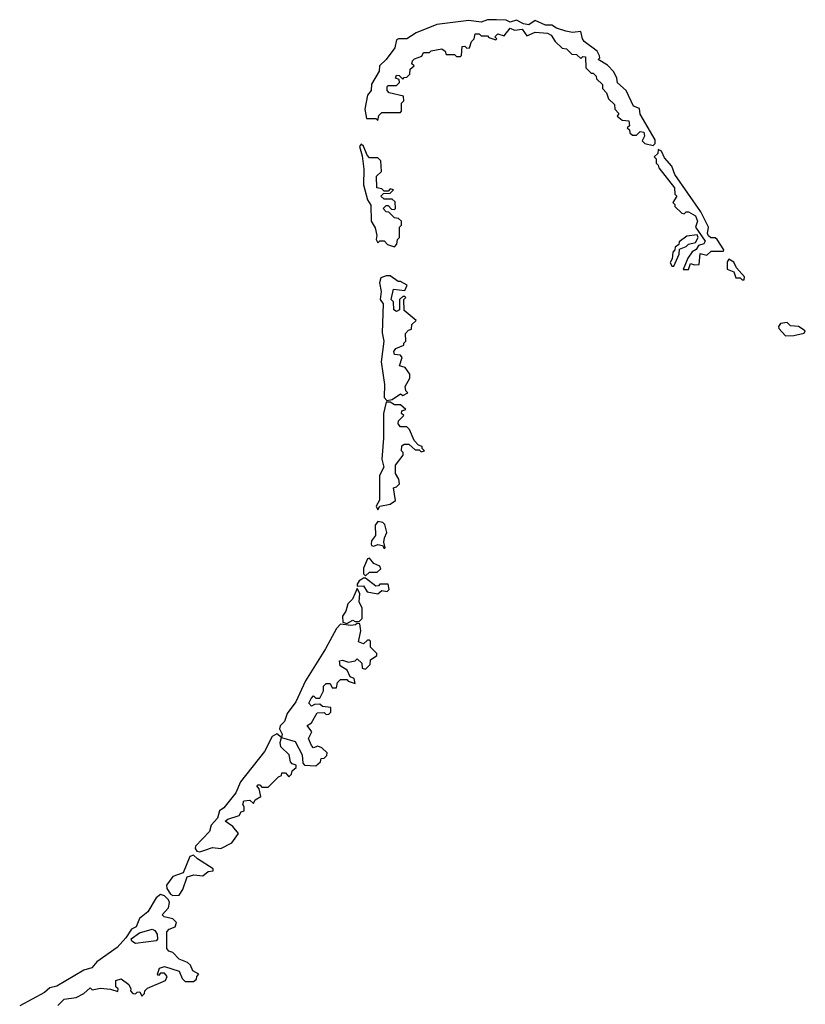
# Model space of a CAD drawing. Extents: x 2472589 to 2662339, y 701009 to 849030.
# Tile 194 of 256: x 2594415 to 2598210, y 775310 to 780068. Entities that reach past the tile are written whole.
import ezdxf

# ---------------------------------------------------------------- set-up
doc = ezdxf.new("R2010")
doc.units = 0

msp = doc.modelspace()

# ---------------------------------------------------------------- linework, layer by layer
at = {"layer": '0CON05XD'}
for points in [[(2597475, 779460), (2597485, 779470), (2597485, 779486.7), (2597411.7, 779611.7), (2597409.4, 779639.4), (2597379.5, 779649.5), (2597345, 779725.7), (2597302.9, 779762.9), (2597300, 779785), (2597285, 779815.8), (2597255, 779848.6), (2597210, 779875), (2597217, 779883), (2597216.1, 779893.9), (2597205, 779916), (2597142.3, 779962.3), (2597133.3, 779975), (2597125, 780010), (2597085, 780005.5), (2597053.1, 780013.1), (2597007.5, 780027.5), (2596985, 780041.2), (2596955, 780040.8), (2596905, 780063.1), (2596875, 780042.5), (2596848, 780048), (2596815, 780065.5), (2596785, 780056.2), (2596765, 780065.6), (2596717.8, 780067.8), (2596675, 780066.4), (2596645, 780055.7), (2596585, 780064), (2596430, 780045), (2596330, 780005), (2596285, 779975.8), (2596245, 779976), (2596235, 779970), (2596227.5, 779932.5), (2596185, 779876.2), (2596153.1, 779845), (2596150.8, 779819.2), (2596115, 779756.7), (2596113.6, 779726.4), (2596095, 779703.3), (2596082.5, 779635), (2596090, 779590), (2596135, 779590), (2596145, 779580), (2596150, 779605), (2596165, 779620), (2596255, 779620), (2596260, 779625), (2596260, 779665), (2596270, 779675), (2596268.3, 779698.3), (2596200, 779715), (2596190, 779725), (2596190, 779745), (2596195, 779750), (2596235, 779750), (2596250, 779765), (2596248.3, 779778.3), (2596230, 779785), (2596235, 779800), (2596248.3, 779798.3), (2596265, 779780), (2596271.7, 779788.3), (2596285, 779790), (2596300, 779805), (2596301.7, 779828.3), (2596320, 779845), (2596310, 779855), (2596311.7, 779868.3), (2596321.7, 779878.3), (2596358.3, 779891.7), (2596365, 779910), (2596395, 779910), (2596403, 779917), (2596455, 779927.5), (2596470, 779915), (2596475, 779900), (2596515, 779900), (2596525, 779890), (2596545, 779890), (2596550, 779895), (2596551.7, 779938.3), (2596565, 779940), (2596575, 779930), (2596588.3, 779931.7), (2596598.3, 779961.7), (2596610, 779975), (2596615, 780000), (2596635, 780000), (2596645, 779990), (2596675, 779990), (2596681.7, 779981.7), (2596715, 779970), (2596720, 779975), (2596710, 779985), (2596725, 780000), (2596755, 779990), (2596785, 780027.5), (2596805, 780017.5), (2596841.7, 780021.7), (2596865, 779990), (2596905, 780007.5), (2596965, 780002.5), (2596983, 779993), (2597001.7, 779961.7), (2597035, 779930), (2597057, 779927), (2597081.7, 779901.7), (2597105, 779900), (2597125, 779880), (2597135, 779890), (2597148.3, 779888.3), (2597150, 779835), (2597175, 779810), (2597185, 779810), (2597200, 779795), (2597201.7, 779781.7), (2597230, 779755), (2597230, 779735), (2597250, 779715), (2597260, 779685), (2597288.3, 779658.3), (2597290, 779635), (2597310, 779615), (2597301.7, 779601.7), (2597325, 779582.5), (2597358.3, 779578.3), (2597360, 779555), (2597350, 779545), (2597360, 779535), (2597361.7, 779521.7), (2597375, 779510), (2597395, 779510), (2597413, 779527), (2597430, 779525), (2597432.5, 779505), (2597421.7, 779481.7), (2597435, 779470), (2597475, 779460)], [(2596225, 778970), (2596237, 778983), (2596240, 779005), (2596250, 779015), (2596250, 779065), (2596260, 779075), (2596260, 779095), (2596245, 779107.5), (2596225, 779110), (2596198.3, 779138.3), (2596185, 779140), (2596170, 779155), (2596185, 779170), (2596195, 779170), (2596211.7, 779151.7), (2596225, 779150), (2596230, 779155), (2596228.3, 779188.3), (2596215, 779200), (2596175, 779200), (2596160, 779215), (2596171.7, 779228.3), (2596205, 779230), (2596220, 779245), (2596205, 779250), (2596195, 779240), (2596175, 779240), (2596165, 779250), (2596140, 779255), (2596138.3, 779311.7), (2596162.5, 779335), (2596160, 779385), (2596145, 779400), (2596105, 779400), (2596093, 779413), (2596076.1, 779456.1), (2596065, 779466.7), (2596056.7, 779455), (2596069.3, 779409.3), (2596076.7, 779345), (2596075, 779270), (2596095, 779197.5), (2596111.7, 779171.7), (2596112.1, 779095), (2596132.3, 779062.3), (2596140, 779025), (2596137.5, 779005), (2596145, 778990), (2596155, 779000), (2596175, 779000), (2596191.7, 778981.7), (2596225, 778970)], [(2597645, 778860), (2597655, 778890), (2597675, 778882.5), (2597697.5, 778885), (2597701.7, 778938.3), (2597735, 778930), (2597755, 778950), (2597815, 778950), (2597816.2, 778955), (2597785, 779006), (2597775, 779013.3), (2597753, 779013), (2597743, 779023), (2597737.5, 779035), (2597742, 779065), (2597705, 779140), (2597580, 779320), (2597565, 779360), (2597530, 779400), (2597515, 779432.5), (2597500, 779440), (2597498.3, 779421.7), (2597480, 779405), (2597490, 779395), (2597490, 779375), (2597500, 779365), (2597501.7, 779351.7), (2597577.5, 779255), (2597580, 779225), (2597590, 779215), (2597570, 779185), (2597580, 779175), (2597580, 779165), (2597613, 779133), (2597625, 779130), (2597635, 779140), (2597645, 779140), (2597679.3, 779119.3), (2597690, 779095), (2597680, 779065), (2597727, 778997), (2597720, 778985), (2597693.3, 778976.7), (2597683, 778957), (2597663.6, 778946.4), (2597643.3, 778915), (2597620, 778860), (2597645, 778860)], [(2597575, 778877.5), (2597600, 778935), (2597601.7, 778958.3), (2597635, 778972.5), (2597646.4, 778983.6), (2597678.8, 778991.2), (2597692.5, 779015), (2597688.3, 779028.3), (2597638.3, 779021.7), (2597600, 778995), (2597598.3, 778981.7), (2597581.7, 778968.3), (2597580, 778955), (2597570, 778945), (2597567, 778913), (2597557.5, 778895), (2597565, 778877.5), (2597575, 778877.5)], [(2597915, 778810), (2597916.7, 778825), (2597878, 778868), (2597865, 778896.7), (2597840, 778910), (2597832.5, 778897.5), (2597832.5, 778862.5), (2597865, 778850), (2597875, 778820), (2597895, 778820), (2597905, 778810), (2597915, 778810)], [(2596188.3, 778228.3), (2596215, 778232.5), (2596255, 778260), (2596265, 778252.5), (2596290, 778265), (2596280, 778275), (2596277.5, 778295), (2596300, 778335), (2596300, 778355), (2596276.4, 778386.4), (2596250, 778395), (2596262.5, 778435), (2596255, 778447.5), (2596225, 778450), (2596222.5, 778465), (2596231.7, 778478.3), (2596270, 778495), (2596270, 778505), (2596280, 778515), (2596278.3, 778551.7), (2596293, 778567), (2596308.3, 778571.7), (2596310, 778595), (2596330, 778615), (2596273, 778663), (2596270, 778715), (2596280, 778725), (2596275, 778730), (2596265, 778730), (2596250, 778715), (2596250, 778665), (2596235, 778657.5), (2596222.5, 778665), (2596220, 778705), (2596210, 778715), (2596220, 778765), (2596275, 778760), (2596287.5, 778785), (2596255, 778802.5), (2596243, 778803), (2596205, 778830), (2596185, 778830), (2596160, 778820), (2596153.5, 778796.5), (2596160.8, 778755), (2596156.2, 778715), (2596170, 778695), (2596166.7, 778555), (2596173.3, 778515), (2596161.4, 778415), (2596176.7, 778305), (2596175, 778242.5), (2596188.3, 778228.3)], [(2598115, 778540), (2598155, 778542.5), (2598205, 778553.3), (2598210, 778565), (2598177.5, 778585), (2598137.7, 778587.7), (2598122.5, 778605), (2598090, 778600), (2598080, 778585), (2598082.5, 778575), (2598115, 778540)], [(2596145, 777700), (2596155, 777717.5), (2596205, 777727.5), (2596230, 777745), (2596220, 777805), (2596235, 777810), (2596250, 777825), (2596247, 777847), (2596230, 777875), (2596230, 777915), (2596267, 777963), (2596267, 777977), (2596260, 777985), (2596261.7, 778008.3), (2596272.5, 778017.5), (2596295, 778017.5), (2596325, 777990), (2596345, 777990), (2596355, 777980), (2596370, 777985), (2596360, 777995), (2596360, 778005), (2596341.7, 778011.7), (2596320, 778035), (2596298.3, 778088.3), (2596285, 778100), (2596255, 778100), (2596242.5, 778115), (2596245, 778130), (2596270, 778155), (2596260, 778165), (2596261.7, 778178.3), (2596280, 778185), (2596255, 778207.5), (2596225, 778207.5), (2596205, 778220), (2596185, 778220), (2596172.7, 778165), (2596172.2, 778045), (2596164.4, 777945), (2596173.8, 777905), (2596153.8, 777865), (2596153.1, 777746.9), (2596137.5, 777717.5), (2596145, 777700)], [(2596175, 777512.5), (2596180, 777515), (2596173.3, 777543.3), (2596176.7, 777563.3), (2596189.3, 777589.3), (2596178.8, 777628.8), (2596168.8, 777638.8), (2596145, 777643.3), (2596132.7, 777625), (2596133.8, 777575), (2596115, 777550), (2596113.3, 777533.3), (2596115, 777526.7), (2596125, 777524), (2596145, 777531.2), (2596167.5, 777527.5), (2596175, 777512.5)], [(2596085, 777380), (2596105, 777397.5), (2596141.7, 777398.3), (2596160, 777415), (2596155, 777427.5), (2596125, 777440), (2596105, 777466.2), (2596095, 777462.5), (2596075, 777417.5), (2596075, 777390), (2596085, 777380)], [(2596145, 777293.3), (2596165, 777310), (2596190, 777305), (2596200, 777315), (2596195, 777340), (2596155, 777340), (2596148.3, 777331.7), (2596135, 777330), (2596085, 777370), (2596075, 777370), (2596055, 777356), (2596045, 777340), (2596045, 777330), (2596075, 777332.5), (2596093, 777303), (2596145, 777293.3)], [(2595995, 777150), (2596023.6, 777166.4), (2596035, 777160), (2596055, 777160), (2596070, 777175), (2596070, 777225), (2596054.2, 777254.2), (2596057.5, 777295), (2596045, 777320), (2596022.8, 777267.2), (2596000.6, 777245), (2595990, 777210), (2595973.8, 777185), (2595976.7, 777156.7), (2595995, 777150)], [(2595845, 776462.5), (2595868.3, 776481.7), (2595871.7, 776498.3), (2595885, 776500), (2595898.3, 776511.7), (2595900, 776525), (2595875, 776550), (2595855, 776557.5), (2595835, 776550), (2595825, 776560), (2595810, 776595), (2595826.4, 776626.4), (2595803, 776657), (2595825, 776670), (2595851.7, 776718.3), (2595885, 776720), (2595895, 776710), (2595908.3, 776711.7), (2595917.5, 776722.5), (2595917.5, 776745), (2595878.3, 776748.3), (2595865, 776760), (2595838.3, 776758.3), (2595825, 776750), (2595812.5, 776765), (2595823, 776787), (2595835, 776800), (2595845, 776790), (2595865, 776790), (2595882.5, 776825), (2595883, 776847), (2595895, 776860), (2595915, 776860), (2595925, 776840), (2595945, 776840), (2595950, 776865), (2595965, 776880), (2595995, 776880), (2596001.7, 776871.7), (2596035, 776860), (2596030, 776885), (2596011.7, 776891.7), (2595997.5, 776925), (2595962.5, 776945), (2595960, 776970), (2595975, 776972.5), (2596003, 776963), (2596035, 776970), (2596045, 776980), (2596068.3, 776958.3), (2596070, 776935), (2596085, 776930), (2596108.3, 776951.7), (2596110, 776975), (2596140, 776995), (2596140, 777005), (2596110, 777035), (2596110, 777065), (2596105, 777070), (2596095, 777070), (2596075, 777052.5), (2596051.7, 777061.7), (2596062.5, 777115), (2596058.3, 777148.3), (2596045, 777150), (2596037, 777143), (2596015, 777140), (2595965, 777146.7), (2595945, 777126), (2595891.7, 777028.3), (2595795, 776873.8), (2595749.1, 776770.9), (2595707.1, 776715), (2595693.6, 776676.4), (2595673.1, 776655), (2595670.8, 776640.8), (2595682.5, 776615), (2595680, 776600), (2595745, 776580), (2595780, 776515), (2595782.5, 776475), (2595790, 776465), (2595845, 776462.5)], [(2595285, 776047.5), (2595305, 776053.3), (2595347, 776067), (2595387, 776063), (2595439.3, 776090.7), (2595472.5, 776135), (2595445, 776170), (2595407.5, 776195), (2595420, 776205), (2595475, 776222.5), (2595485, 776240), (2595500, 776245), (2595500, 776265), (2595492.5, 776275), (2595497, 776293), (2595527, 776297), (2595545, 776280), (2595551.7, 776298.3), (2595580, 776315), (2595571.7, 776351.7), (2595560, 776365), (2595565, 776370), (2595575, 776370), (2595585, 776360), (2595615, 776360), (2595665, 776410), (2595680, 776415), (2595681.7, 776428.3), (2595698.3, 776428.3), (2595715, 776410), (2595728.3, 776421.7), (2595731.7, 776438.3), (2595750, 776455), (2595750, 776465), (2595731.7, 776471.7), (2595722.5, 776482.5), (2595716.1, 776516.1), (2595676.7, 776555), (2595673.3, 776575), (2595680, 776600), (2595657.7, 776617.7), (2595635, 776604.2), (2595597.6, 776532.4), (2595482.2, 776385), (2595458.3, 776331.7), (2595401.1, 776258.9), (2595380, 776245), (2595370, 776210), (2595340, 776175), (2595331.2, 776145), (2595264.5, 776075), (2595262.4, 776062.4), (2595270.3, 776050.3), (2595285, 776047.5)], [(2595155, 775836.2), (2595185, 775837.5), (2595202.5, 775865), (2595223.8, 775926.2), (2595256.1, 775936.1), (2595299.3, 775930.7), (2595325, 775952.5), (2595350, 775955), (2595350, 775965), (2595273.1, 776013.1), (2595255, 776031.2), (2595236.2, 776025), (2595204.1, 775945.9), (2595155, 775927.8), (2595124.6, 775885), (2595125, 775870), (2595142.9, 775842.9), (2595155, 775836.2)], [(2594600, 775305), (2594630, 775335), (2594687, 775343), (2594725, 775362.5), (2594755, 775390), (2594765, 775380), (2594805, 775387.5), (2594853, 775383), (2594888.3, 775371.7), (2594890, 775385), (2594880, 775395), (2594880, 775425), (2594905, 775432.5), (2594942.5, 775405), (2594952.5, 775385), (2594950, 775375), (2594961.7, 775361.7), (2594975, 775360), (2594981.7, 775368.3), (2594995, 775370), (2595005, 775350), (2595018.3, 775361.7), (2595020, 775375), (2595031.7, 775388.3), (2595120, 775425), (2595127.5, 775445), (2595115, 775460), (2595095, 775460), (2595085, 775450), (2595080, 775455), (2595090, 775485), (2595115, 775492.5), (2595185, 775470), (2595200, 775435), (2595215, 775420), (2595255, 775420), (2595268.3, 775431.7), (2595270, 775445), (2595280, 775455), (2595251.7, 775471.7), (2595239.3, 775499.3), (2595225, 775512.5), (2595185, 775527.5), (2595155, 775560), (2595135, 775567.5), (2595125, 775580), (2595125, 775660), (2595136.4, 775673.6), (2595165.9, 775684.1), (2595172.5, 775705), (2595155, 775722.5), (2595113, 775733), (2595103, 775743), (2595133.6, 775776.4), (2595138.3, 775801.7), (2595133.8, 775815), (2595113.8, 775835), (2595095, 775840.6), (2595074.5, 775825), (2595033.4, 775756.6), (2594994.5, 775725), (2594977.5, 775685), (2594955, 775673.8), (2594928.5, 775631.5), (2594886.2, 775583.8), (2594787.5, 775515), (2594763.4, 775486.6), (2594725, 775475.6), (2594595, 775397.8), (2594559.9, 775390.1), (2594535, 775367.1), (2594415, 775302.2)], [(2594975, 775603.3), (2594956.7, 775615), (2594954, 775626), (2594994, 775656), (2595055, 775673.8), (2595067.5, 775667.5), (2595079.5, 775649.5), (2595080, 775625), (2595073.6, 775616.4), (2594975, 775603.3)]]:
    msp.add_lwpolyline(points, dxfattribs=at)

doc.saveas('drawing.dxf')
